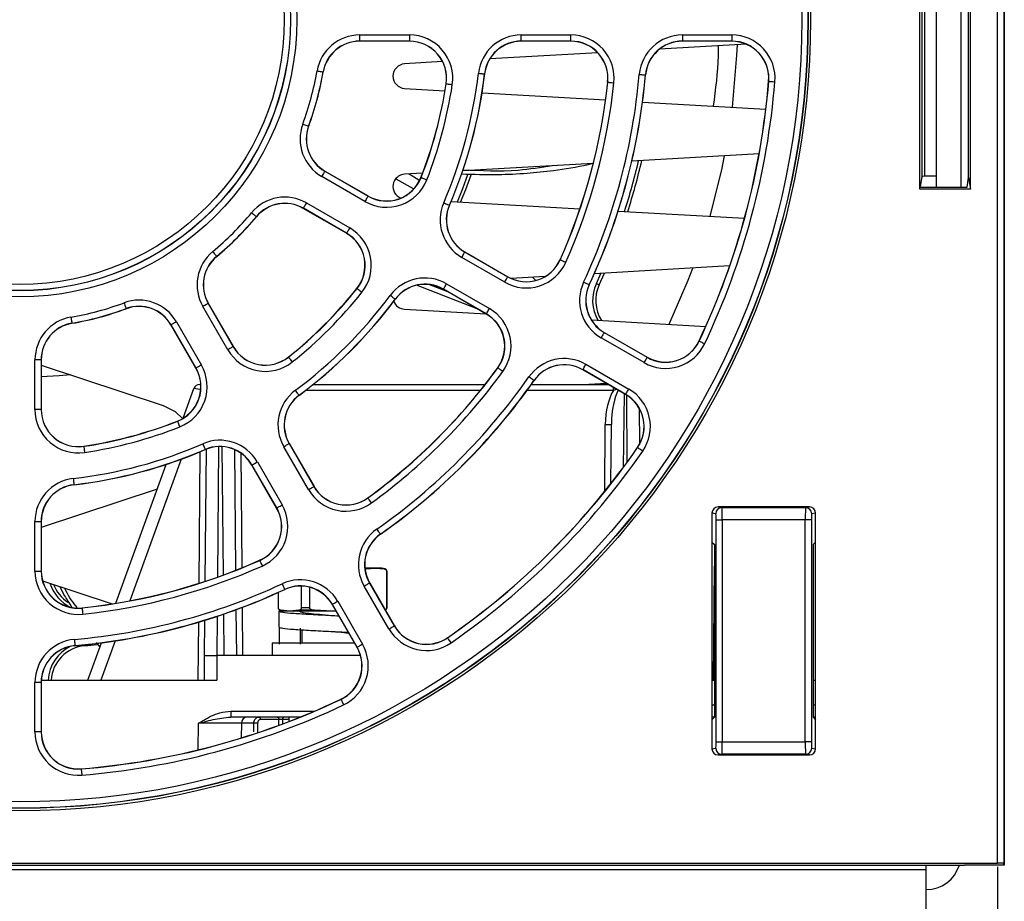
# Paper-space layout 'Sheet1' of a CAD drawing. Header units: millimetres. Extents: x -7 to 413, y -20 to 277.
# Tile 16 of 108: x 106 to 122, y 26 to 40. Entities that reach past the tile are written whole.
import ezdxf

# ---------------------------------------------------------------- set-up
doc = ezdxf.new("R2010")
doc.units = ezdxf.units.MM
doc.header["$PDSIZE"] = -1
doc.styles.add('SLDTEXTSTYLE1', font='TXT', dxfattribs={"width": 0.75})
doc.dimstyles.new('SLDDIMSTYLE1', dxfattribs={"dimtxt": 2.5, "dimasz": 3, "dimexe": 0, "dimexo": 0.0625, "dimtad": 1, "dimdec": 1, "dimlfac": 5, "dimrnd": 1e-09, "dimzin": 4, "dimdsep": 46, "dimtxsty": 'SLDTEXTSTYLE1', "dimblk1": 'CLOSED', "dimblk2": 'CLOSED', "dimsah": 1, "dimcen": 0.09, "dimadec": 0, "dimazin": 1, "dimtfac": 1, "dimtofl": 0, "dimtmove": 0, "dimatfit": 3, "dimldrblk": 'CLOSED', "dimfxl": 0, "dimfrac": 2, "dimtolj": 1, "dimtzin": 12, "dimarcsym": 0})

# ---------------------------------------------------------------- blocks, each defined once
blk = doc.blocks.new('_Closed')
at = {"color": 0, "linetype": 'ByBlock', "lineweight": -2}
for p, q in [((-1, 0.166667), (0, 0)), ((-1, 0.166667), (-1, -0.166667)), ((0, 0), (-1, -0.166667)), ((0, 0), (-1, 0))]:
    blk.add_line(p, q, dxfattribs=at)
blk = doc.blocks.new('_D_13')
at = {"color": 0, "linetype": 'Continuous', "lineweight": -2}
for p, q in [((32.425, 26.297), (32.425, 7.647)), ((121.616, 26.297), (121.616, 7.647)), ((35.425, 7.647), (118.616, 7.647))]:
    blk.add_line(p, q, dxfattribs=at)
at = {"layer": 'Defpoints', "color": 0}
for p in [(32.425, 26.36), (121.616, 26.36), (121.616, 7.647)]:
    blk.add_point(p, dxfattribs=at)
at = {"color": 0, "lineweight": -2, "xscale": 3, "yscale": 3, "zscale": 3, "rotation": 180}
blk.add_blockref('_Closed', (32.425, 7.647), dxfattribs=at)
at = {"color": 0, "lineweight": -2, "xscale": 3, "yscale": 3, "zscale": 3}
blk.add_blockref('_Closed', (121.616, 7.647), dxfattribs=at)
at = {"color": 0, "lineweight": 18, "insert": (77.021, 10.772), "char_height": 2.5, "attachment_point": 2, "style": 'SLDTEXTSTYLE1'}
blk.add_mtext('\\A1;446.0', dxfattribs=at)

psp = doc.layouts.new('Sheet1')

# ---------------------------------------------------------------- linework, layer by layer
at = {"color": 7, "linetype": 'Continuous', "lineweight": 25}
for p, q in [((121.616, 26.36), (121.616, 75.324)), ((121.716, 75.324), (121.716, 26.354)), ((121.721, 75.328), (121.721, 26.328)), ((121.726, 75.328), (121.726, 26.328)), ((120.356, 37.297), (120.356, 41.36)), ((120.62, 41.328), (120.62, 37.328)), ((121.02, 41.328), (121.02, 37.328)), ((121.178, 37.297), (121.178, 41.36)), ((120.391, 37.504), (120.391, 41.152)), ((120.431, 41.15), (120.431, 37.506)), ((121.147, 37.485), (121.147, 41.171)), ((111.26, 39.801), (112.07, 39.801)), ((111.26, 39.801), (111.26, 39.701)), ((112.07, 39.701), (111.26, 39.701)), ((111.26, 39.701), (111.26, 39.698)), ((112.07, 39.698), (111.26, 39.698)), ((112.07, 39.801), (112.07, 39.701)), ((112.07, 39.701), (112.07, 39.698)), ((113.885, 39.801), (114.69, 39.801)), ((113.885, 39.701), (113.885, 39.801)), ((114.69, 39.701), (113.885, 39.701)), ((113.885, 39.701), (113.885, 39.698)), ((114.69, 39.698), (113.885, 39.698)), ((114.69, 39.701), (114.69, 39.801)), ((114.69, 39.701), (114.69, 39.698)), ((117.538, 39.65), (116.127, 39.569)), ((116.499, 39.801), (117.302, 39.801)), ((116.499, 39.801), (116.499, 39.701)), ((117.302, 39.701), (116.499, 39.701)), ((116.499, 39.701), (116.499, 39.698)), ((117.302, 39.698), (116.499, 39.698)), ((117.302, 39.801), (117.302, 39.701)), ((117.302, 39.701), (117.302, 39.698)), ((115.125, 39.512), (113.374, 39.411)), ((112.606, 39.367), (111.989, 39.332)), ((110.666, 39.2), (110.668, 39.2)), ((113.287, 39.168), (113.289, 39.168)), ((117.9, 39.168), (117.9, 39.049)), ((112.666, 39.009), (112.663, 39.009)), ((115.289, 39.035), (115.287, 39.035)), ((115.899, 39.151), (115.901, 39.151)), ((117.902, 39.049), (117.9, 39.049)), ((111.989, 38.933), (112.645, 38.895)), ((113.247, 38.861), (115.252, 38.746)), ((115.853, 38.712), (117.854, 38.597)), ((110.43, 38.32), (110.432, 38.319)), ((117.745, 37.87), (115.679, 37.752)), ((110.694, 37.59), (110.695, 37.592)), ((110.694, 37.59), (111.396, 37.185)), ((110.695, 37.592), (111.397, 37.187)), ((115.053, 37.716), (112.934, 37.594)), ((111.346, 37.098), (110.644, 37.503)), ((111.847, 37.467), (112.131, 37.309)), ((112.282, 37.557), (111.989, 37.54)), ((112.258, 37.486), (112.255, 37.487)), ((120.363, 37.338), (120.391, 37.504)), ((120.62, 37.506), (120.431, 37.506)), ((121.121, 37.33), (121.147, 37.485)), ((121.147, 37.485), (121.178, 37.297)), ((120.356, 37.297), (120.361, 37.328)), ((121.178, 37.297), (120.356, 37.297)), ((120.361, 37.328), (121.081, 37.328)), ((111.396, 37.185), (111.397, 37.187)), ((112.745, 37.098), (114.837, 36.978)), ((110.346, 36.988), (110.345, 36.986)), ((111.047, 36.581), (110.345, 36.986)), ((111.048, 36.583), (110.346, 36.988)), ((110.396, 37.074), (111.098, 36.669)), ((112.716, 37.037), (112.718, 37.036)), ((115.456, 36.943), (117.507, 36.825)), ((109.582, 36.851), (109.584, 36.85)), ((111.048, 36.583), (111.047, 36.581)), ((108.937, 36.207), (108.939, 36.205)), ((113.615, 35.788), (112.918, 36.19)), ((112.968, 36.277), (112.969, 36.279)), ((112.968, 36.277), (113.665, 35.874)), ((112.969, 36.279), (113.666, 35.876)), ((114.517, 36.152), (114.515, 36.153)), ((117.267, 36.051), (115.07, 35.925)), ((113.665, 35.874), (113.666, 35.876)), ((114.271, 35.879), (113.722, 35.848)), ((114.067, 35.868), (114.117, 35.818)), ((115.103, 35.766), (115.178, 35.931)), ((115.148, 35.745), (115.234, 35.934)), ((111.218, 35.686), (111.216, 35.687)), ((113.167, 35.357), (112.182, 35.737)), ((112.693, 35.63), (112.383, 35.75)), ((112.62, 35.675), (112.619, 35.673)), ((113.316, 35.27), (112.619, 35.673)), ((113.318, 35.272), (112.62, 35.675)), ((112.67, 35.761), (113.368, 35.359)), ((114.986, 35.746), (114.988, 35.745)), ((115.103, 35.766), (115.148, 35.745)), ((111.836, 35.513), (111.838, 35.511)), ((107.469, 35.359), (107.47, 35.357)), ((109.12, 34.691), (108.714, 35.393)), ((108.801, 35.442), (108.803, 35.444)), ((108.801, 35.442), (109.206, 34.741)), ((108.803, 35.444), (109.208, 34.742)), ((111.989, 35.349), (113.31, 35.274)), ((113.318, 35.272), (113.316, 35.27)), ((115.023, 35.176), (116.879, 35.069)), ((106.588, 35.123), (106.589, 35.121)), ((108.199, 35.095), (108.197, 35.094)), ((108.602, 34.392), (108.197, 35.094)), ((108.604, 34.393), (108.199, 35.095)), ((108.286, 35.145), (108.691, 34.443)), ((115.877, 34.482), (115.181, 34.883)), ((115.231, 34.97), (115.232, 34.972)), ((115.231, 34.97), (115.927, 34.569)), ((115.232, 34.972), (115.928, 34.571)), ((109.206, 34.741), (109.208, 34.742)), ((116.772, 34.833), (116.77, 34.834)), ((105.988, 33.719), (105.988, 34.529)), ((106.088, 34.529), (105.988, 34.529)), ((106.088, 34.529), (106.088, 33.719)), ((106.088, 34.529), (106.091, 34.529)), ((106.091, 34.529), (106.091, 33.719)), ((110.103, 34.571), (110.102, 34.573)), ((115.927, 34.569), (115.928, 34.571)), ((106.091, 34.442), (108.07, 33.788)), ((108.604, 34.393), (108.602, 34.392)), ((113.503, 34.396), (113.501, 34.397)), ((114.934, 34.455), (115.629, 34.053)), ((114.884, 34.368), (114.882, 34.366)), ((115.578, 33.965), (114.882, 34.366)), ((115.579, 33.967), (114.884, 34.368)), ((108.394, 33.579), (108.57, 34.062)), ((108.664, 34.128), (108.681, 34.128)), ((110.507, 34.128), (113.298, 34.128)), ((114.047, 34.128), (115.294, 34.128)), ((114.089, 34.192), (114.091, 34.191)), ((115.266, 34.145), (114.979, 34.128)), ((115.03, 34.131), (115.038, 34.128)), ((110.276, 33.953), (110.278, 33.951)), ((115.579, 33.967), (115.578, 33.965)), ((115.797, 33.746), (115.802, 33.153)), ((106.088, 33.719), (105.988, 33.719)), ((106.088, 33.719), (106.091, 33.719)), ((108.303, 33.531), (108.302, 33.534)), ((115.34, 32.518), (115.348, 33.477)), ((106.78, 33.123), (106.78, 33.126)), ((110.43, 32.421), (110.027, 33.118)), ((110.114, 33.168), (110.116, 33.17)), ((110.114, 33.168), (110.516, 32.471)), ((110.116, 33.17), (110.519, 32.472)), ((115.773, 33.102), (115.771, 33.103)), ((108.752, 33.073), (108.753, 33.07)), ((108.753, 30.933), (108.771, 33.078)), ((109.23, 33.07), (109.247, 31.111)), ((107.301, 30.576), (108.121, 32.831)), ((109.512, 32.821), (109.51, 32.82)), ((109.912, 32.122), (109.51, 32.82)), ((109.915, 32.124), (109.512, 32.821)), ((109.599, 32.871), (110.001, 32.174)), ((106.621, 32.502), (106.621, 32.499)), ((110.516, 32.471), (110.519, 32.472)), ((107.974, 32.427), (106.091, 31.804)), ((111.393, 32.285), (111.391, 32.287)), ((117.079, 32.14), (117.142, 32.13)), ((118.563, 32.14), (117.079, 32.14)), ((118.5, 32.13), (118.563, 32.14)), ((109.915, 32.124), (109.912, 32.122)), ((116.979, 32.04), (116.979, 31.57)), ((117.042, 32.03), (116.979, 32.04)), ((117.142, 32.13), (118.5, 32.13)), ((118.663, 32.04), (118.599, 32.03)), ((118.663, 31.57), (118.663, 32.04)), ((105.988, 31.098), (105.988, 31.903)), ((105.988, 31.903), (106.088, 31.903)), ((106.088, 31.903), (106.088, 31.098)), ((106.088, 31.903), (106.091, 31.903)), ((106.091, 31.903), (106.091, 31.098)), ((117.047, 28.326), (117.047, 31.93)), ((117.047, 31.93), (117.147, 31.93)), ((117.147, 31.93), (117.147, 28.326)), ((118.494, 31.93), (117.147, 31.93)), ((118.494, 28.326), (118.494, 31.93)), ((118.594, 31.93), (118.494, 31.93)), ((118.594, 31.93), (118.594, 28.326)), ((111.596, 31.7), (111.598, 31.698)), ((116.979, 31.57), (117.021, 31.528)), ((116.979, 31.57), (116.979, 28.686)), ((117.021, 31.528), (117.021, 28.728)), ((118.621, 31.528), (118.663, 31.57)), ((118.621, 31.528), (118.621, 28.728)), ((118.663, 28.686), (118.663, 31.57)), ((109.637, 31.272), (109.636, 31.274)), ((117.005, 29.328), (117.021, 31.176)), ((105.988, 31.098), (106.088, 31.098)), ((106.088, 31.098), (106.091, 31.098)), ((111.513, 31.148), (111.345, 31.148)), ((111.366, 31.134), (111.347, 31.134)), ((111.366, 31.134), (111.513, 31.148)), ((111.513, 31.148), (111.66, 31.134)), ((111.62, 31.148), (111.513, 31.148)), ((111.673, 31.134), (111.62, 31.148)), ((111.699, 31.096), (111.699, 30.501)), ((111.702, 30.501), (111.702, 31.096)), ((106.112, 30.94), (107.243, 30.566)), ((110.313, 30.856), (110.313, 30.501)), ((111.736, 30.16), (111.334, 30.855)), ((111.421, 30.905), (111.423, 30.906)), ((111.421, 30.905), (111.822, 30.21)), ((111.423, 30.906), (111.824, 30.211)), ((109.938, 30.752), (109.938, 30.501)), ((109.942, 30.501), (109.942, 30.754)), ((110.043, 30.803), (110.044, 30.8)), ((110.449, 30.501), (110.449, 30.837)), ((110.819, 30.558), (110.817, 30.556)), ((111.218, 29.861), (110.817, 30.556)), ((111.22, 29.862), (110.819, 30.558)), ((110.905, 30.608), (111.307, 29.912)), ((106.754, 30.499), (106.754, 30.502)), ((109.252, 30.472), (109.259, 29.728)), ((109.95, 30.448), (109.95, 30.188)), ((110.011, 30.448), (109.95, 30.448)), ((109.968, 30.462), (110.02, 30.448)), ((110.128, 30.448), (109.981, 30.462)), ((110.128, 30.448), (110.02, 30.448)), ((110.275, 30.462), (110.128, 30.448)), ((110.82, 30.448), (110.128, 30.448)), ((110.526, 30.462), (110.275, 30.462)), ((110.449, 30.501), (110.313, 30.501)), ((110.82, 30.448), (110.526, 30.462)), ((110.878, 30.451), (110.82, 30.448)), ((110.879, 30.448), (110.82, 30.448)), ((110.823, 30.378), (110.822, 30.378)), ((108.742, 29.728), (108.747, 30.301)), ((109.957, 29.914), (109.957, 30.174)), ((110.295, 30.174), (110.295, 29.914)), ((110.32, 30.146), (110.32, 29.928)), ((111.822, 30.21), (111.824, 30.211)), ((106.798, 29.888), (106.999, 29.907)), ((106.847, 29.328), (107.067, 29.935)), ((106.984, 29.938), (107.041, 29.863)), ((109.84, 29.928), (109.84, 29.728)), ((111.179, 29.928), (109.84, 29.928)), ((112.687, 30.016), (112.685, 30.018)), ((106.638, 29.89), (106.638, 29.888)), ((111.22, 29.862), (111.218, 29.861)), ((108.739, 29.328), (108.742, 29.728)), ((108.742, 29.728), (108.942, 29.728)), ((108.942, 29.728), (108.939, 29.328)), ((111.275, 29.728), (108.942, 29.728)), ((105.988, 28.487), (105.988, 29.29)), ((106.088, 29.29), (105.988, 29.29)), ((106.088, 29.29), (106.088, 28.487)), ((106.088, 29.29), (106.091, 29.29)), ((106.091, 29.29), (106.091, 28.487)), ((106.092, 29.328), (108.939, 29.328)), ((116.979, 29.328), (117.021, 29.328)), ((118.621, 29.328), (118.663, 29.328)), ((110.956, 29.016), (110.955, 29.019)), ((109.168, 28.827), (109.168, 28.728)), ((110.29, 28.728), (109.168, 28.728)), ((109.341, 28.629), (109.338, 28.391)), ((109.543, 28.629), (109.341, 28.629)), ((109.949, 28.689), (109.649, 28.689)), ((110.109, 28.728), (110.109, 28.657)), ((117.021, 28.728), (116.979, 28.686)), ((117.021, 28.728), (116.979, 28.728)), ((116.979, 28.686), (116.979, 28.216)), ((118.621, 28.728), (118.663, 28.686)), ((118.663, 28.728), (118.621, 28.728)), ((118.663, 28.216), (118.663, 28.686)), ((106.088, 28.487), (105.988, 28.487)), ((106.088, 28.487), (106.091, 28.487)), ((117.047, 28.326), (117.147, 28.326)), ((117.147, 28.326), (118.494, 28.326)), ((118.594, 28.326), (118.494, 28.326)), ((116.979, 28.216), (117.042, 28.226)), ((118.599, 28.226), (118.663, 28.216)), ((117.142, 28.126), (117.079, 28.116)), ((117.079, 28.116), (118.563, 28.116)), ((118.5, 28.126), (117.142, 28.126)), ((118.563, 28.116), (118.5, 28.126)), ((106.74, 27.887), (106.74, 27.889)), ((33.58, 26.328), (120.46, 26.328)), ((33.58, 26.253), (120.46, 26.253)), ((93.235, 26.36), (121.616, 26.36)), ((120.46, 26.328), (121.081, 26.328)), ((120.46, 26.253), (120.46, 26.328)), ((120.46, 25.55), (120.46, 26.253)), ((121.721, 26.328), (121.081, 26.328)), ((121.721, 26.328), (121.716, 26.354)), ((121.721, 26.329), (121.726, 26.328)), ((121.726, 26.328), (121.721, 26.328))]:
    psp.add_line(p, q, dxfattribs=at)
at = {"color": 8, "linetype": 'Continuous', "lineweight": 25}
for p, q in [((115.38, 34.029), (115.38, 34.079)), ((113.219, 34.029), (110.381, 34.029)), ((115.38, 34.029), (113.975, 34.029)), ((115.552, 33.98), (115.541, 32.782)), ((115.605, 32.87), (115.596, 33.954)), ((115.238, 32.391), (115.248, 33.477)), ((108.971, 33.119), (108.952, 31.001)), ((109.048, 31.036), (109.03, 33.118)), ((108.652, 30.9), (108.671, 33.036)), ((109.33, 33.014), (109.346, 31.151)), ((108.364, 32.915), (107.527, 30.616)), ((111.673, 31.134), (111.66, 31.134)), ((111.702, 31.096), (111.699, 31.096)), ((109.06, 29.728), (109.054, 30.401)), ((109.352, 30.509), (109.359, 29.728)), ((109.942, 30.501), (109.938, 30.501)), ((109.981, 30.462), (109.968, 30.462)), ((111.702, 30.501), (111.699, 30.501)), ((108.639, 29.328), (108.647, 30.271)), ((108.947, 30.365), (108.941, 29.728)), ((106.796, 29.903), (106.798, 29.888)), ((107.291, 29.967), (107.059, 29.328)), ((109.168, 28.827), (110.529, 28.827)), ((116.979, 28.926), (117.021, 28.926)), ((118.621, 28.926), (118.663, 28.926)), ((108.637, 28.197), (108.641, 28.629)), ((109.543, 28.492), (109.543, 28.629)), ((109.949, 28.597), (109.949, 28.689)), ((110.109, 28.689), (110.005, 28.689)), ((110.005, 28.689), (110.005, 28.618))]:
    psp.add_line(p, q, dxfattribs=at)
at = {"color": 7, "linetype": 'Continuous', "lineweight": 25, "flags": 128}
for points in [[(117.312, 38.628), (117.386, 39.471), (117.393, 39.641)], [(110.567, 39.217), (110.586, 39.214), (110.605, 39.211), (110.621, 39.208), (110.636, 39.205), (110.649, 39.203), (110.658, 39.202), (110.664, 39.201), (110.666, 39.2)], [(113.188, 39.18), (113.207, 39.177), (113.225, 39.175), (113.242, 39.173), (113.257, 39.171), (113.27, 39.17), (113.279, 39.169), (113.285, 39.168), (113.287, 39.168)], [(112.666, 39.009), (112.668, 39.008), (112.674, 39.008), (112.683, 39.006), (112.695, 39.004), (112.71, 39.002), (112.727, 39), (112.745, 38.997), (112.764, 38.994)], [(115.289, 39.035), (115.292, 39.034), (115.298, 39.034), (115.307, 39.033), (115.319, 39.031), (115.334, 39.03), (115.351, 39.028), (115.37, 39.026), (115.389, 39.024)], [(115.799, 39.16), (115.818, 39.158), (115.837, 39.157), (115.854, 39.155), (115.869, 39.154), (115.881, 39.153), (115.891, 39.152), (115.896, 39.151), (115.899, 39.151)], [(117.902, 39.049), (117.904, 39.049), (117.91, 39.048), (117.92, 39.047), (117.932, 39.046), (117.947, 39.045), (117.964, 39.044), (117.983, 39.042), (118.002, 39.041)], [(110.336, 38.354), (110.354, 38.348), (110.372, 38.341), (110.388, 38.335), (110.402, 38.33), (110.413, 38.326), (110.422, 38.323), (110.428, 38.321), (110.43, 38.32)], [(116.949, 36.857), (117.139, 37.612), (117.186, 37.838)], [(110.694, 37.59), (110.693, 37.588), (110.69, 37.583), (110.685, 37.575), (110.679, 37.564), (110.671, 37.551), (110.663, 37.536), (110.654, 37.52), (110.644, 37.503)], [(112.258, 37.486), (112.26, 37.485), (112.265, 37.483), (112.274, 37.48), (112.285, 37.475), (112.299, 37.469), (112.315, 37.463), (112.333, 37.456), (112.351, 37.449)], [(112.847, 37.092), (112.936, 37.311), (113.019, 37.533)], [(112.9, 37.089), (112.983, 37.292), (113.072, 37.532)], [(111.396, 37.185), (111.394, 37.183), (111.392, 37.178), (111.387, 37.169), (111.381, 37.159), (111.373, 37.146), (111.365, 37.131), (111.355, 37.115), (111.346, 37.098)], [(110.396, 37.074), (110.387, 37.058), (110.377, 37.042), (110.369, 37.027), (110.361, 37.014), (110.355, 37.003), (110.35, 36.995), (110.347, 36.99), (110.346, 36.988)], [(112.624, 37.077), (112.642, 37.069), (112.659, 37.062), (112.675, 37.055), (112.689, 37.049), (112.7, 37.044), (112.709, 37.04), (112.714, 37.038), (112.716, 37.037)], [(109.505, 36.915), (109.52, 36.903), (109.534, 36.891), (109.547, 36.88), (109.559, 36.871), (109.569, 36.863), (109.576, 36.857), (109.58, 36.853), (109.582, 36.851)], [(111.098, 36.669), (111.088, 36.653), (111.079, 36.636), (111.071, 36.622), (111.063, 36.609), (111.057, 36.598), (111.052, 36.59), (111.049, 36.585), (111.048, 36.583)], [(108.873, 36.284), (108.886, 36.269), (108.898, 36.255), (108.909, 36.241), (108.918, 36.23), (108.926, 36.22), (108.932, 36.213), (108.936, 36.209), (108.937, 36.207)], [(112.918, 36.19), (112.928, 36.207), (112.937, 36.223), (112.946, 36.238), (112.953, 36.251), (112.959, 36.262), (112.964, 36.27), (112.967, 36.275), (112.968, 36.277)], [(114.517, 36.152), (114.519, 36.151), (114.524, 36.148), (114.533, 36.144), (114.544, 36.139), (114.558, 36.133), (114.574, 36.126), (114.591, 36.119), (114.608, 36.111)], [(116.283, 35.104), (116.594, 35.818), (116.671, 36.017)], [(113.615, 35.788), (113.625, 35.804), (113.634, 35.82), (113.643, 35.835), (113.65, 35.848), (113.656, 35.859), (113.661, 35.867), (113.664, 35.872), (113.665, 35.874)], [(111.218, 35.686), (111.22, 35.684), (111.224, 35.681), (111.232, 35.675), (111.241, 35.667), (111.253, 35.658), (111.267, 35.647), (111.281, 35.635), (111.296, 35.623)], [(112.62, 35.675), (112.622, 35.677), (112.625, 35.682), (112.629, 35.69), (112.635, 35.701), (112.643, 35.714), (112.652, 35.729), (112.661, 35.745), (112.67, 35.761)], [(114.896, 35.788), (114.913, 35.78), (114.93, 35.772), (114.945, 35.765), (114.959, 35.759), (114.97, 35.753), (114.979, 35.749), (114.984, 35.747), (114.986, 35.746)], [(111.836, 35.513), (111.834, 35.514), (111.829, 35.518), (111.822, 35.523), (111.812, 35.531), (111.8, 35.54), (111.786, 35.55), (111.771, 35.561), (111.756, 35.572)], [(107.434, 35.453), (107.441, 35.435), (107.448, 35.417), (107.453, 35.401), (107.459, 35.387), (107.463, 35.375), (107.466, 35.367), (107.468, 35.361), (107.469, 35.359)], [(108.801, 35.442), (108.799, 35.441), (108.794, 35.438), (108.786, 35.434), (108.775, 35.428), (108.762, 35.42), (108.747, 35.411), (108.731, 35.402), (108.714, 35.393)], [(113.318, 35.272), (113.319, 35.274), (113.322, 35.279), (113.326, 35.287), (113.333, 35.298), (113.34, 35.311), (113.349, 35.326), (113.358, 35.342), (113.368, 35.359)], [(106.572, 35.222), (106.575, 35.203), (106.578, 35.184), (106.581, 35.167), (106.583, 35.153), (106.586, 35.14), (106.587, 35.131), (106.588, 35.125), (106.588, 35.123)], [(108.286, 35.145), (108.269, 35.135), (108.253, 35.126), (108.238, 35.117), (108.225, 35.11), (108.214, 35.104), (108.206, 35.099), (108.201, 35.096), (108.199, 35.095)], [(115.231, 34.97), (115.23, 34.968), (115.227, 34.963), (115.223, 34.955), (115.216, 34.944), (115.209, 34.931), (115.2, 34.916), (115.191, 34.9), (115.181, 34.883)], [(109.206, 34.741), (109.204, 34.74), (109.199, 34.737), (109.191, 34.732), (109.18, 34.726), (109.167, 34.718), (109.152, 34.71), (109.136, 34.7), (109.12, 34.691)], [(116.772, 34.833), (116.774, 34.832), (116.78, 34.829), (116.788, 34.825), (116.8, 34.82), (116.813, 34.814), (116.829, 34.806), (116.845, 34.798), (116.863, 34.79)], [(110.103, 34.571), (110.105, 34.569), (110.108, 34.564), (110.114, 34.557), (110.122, 34.547), (110.131, 34.536), (110.142, 34.522), (110.154, 34.508), (110.166, 34.493)], [(115.927, 34.569), (115.925, 34.567), (115.923, 34.562), (115.918, 34.554), (115.912, 34.543), (115.904, 34.53), (115.896, 34.515), (115.886, 34.499), (115.877, 34.482)], [(108.691, 34.443), (108.674, 34.434), (108.658, 34.424), (108.643, 34.416), (108.63, 34.408), (108.619, 34.402), (108.611, 34.397), (108.606, 34.394), (108.604, 34.393)], [(113.584, 34.337), (113.569, 34.348), (113.554, 34.359), (113.54, 34.369), (113.528, 34.378), (113.518, 34.386), (113.51, 34.391), (113.505, 34.395), (113.503, 34.396)], [(114.884, 34.368), (114.885, 34.37), (114.888, 34.375), (114.892, 34.383), (114.899, 34.394), (114.906, 34.407), (114.915, 34.422), (114.924, 34.438), (114.934, 34.455)], [(106.563, 34.286), (106.379, 34.268), (106.091, 34.251)], [(114.089, 34.192), (114.087, 34.194), (114.083, 34.197), (114.075, 34.202), (114.065, 34.21), (114.052, 34.218), (114.038, 34.228), (114.023, 34.239), (114.007, 34.25)], [(115.579, 33.967), (115.58, 33.969), (115.583, 33.974), (115.588, 33.982), (115.594, 33.993), (115.602, 34.006), (115.61, 34.02), (115.619, 34.037), (115.629, 34.053)], [(110.276, 33.953), (110.275, 33.955), (110.271, 33.959), (110.266, 33.967), (110.258, 33.977), (110.249, 33.989), (110.239, 34.003), (110.228, 34.018), (110.216, 34.033)], [(108.07, 33.788), (108.264, 33.688), (108.39, 33.569)], [(108.303, 33.531), (108.304, 33.529), (108.306, 33.524), (108.309, 33.515), (108.314, 33.504), (108.319, 33.489), (108.326, 33.474), (108.332, 33.456), (108.34, 33.438)], [(106.78, 33.123), (106.78, 33.121), (106.781, 33.115), (106.783, 33.106), (106.785, 33.094), (106.787, 33.079), (106.789, 33.062), (106.792, 33.043), (106.795, 33.024)], [(108.712, 33.165), (108.72, 33.147), (108.727, 33.13), (108.734, 33.114), (108.74, 33.1), (108.745, 33.089), (108.748, 33.08), (108.751, 33.075), (108.752, 33.073)], [(110.027, 33.118), (110.044, 33.128), (110.06, 33.137), (110.075, 33.146), (110.088, 33.153), (110.099, 33.16), (110.107, 33.164), (110.112, 33.167), (110.114, 33.168)], [(115.855, 33.045), (115.839, 33.056), (115.824, 33.067), (115.81, 33.076), (115.798, 33.085), (115.787, 33.092), (115.78, 33.097), (115.775, 33.101), (115.773, 33.102)], [(109.512, 32.821), (109.514, 32.822), (109.519, 32.825), (109.527, 32.83), (109.538, 32.836), (109.551, 32.843), (109.566, 32.852), (109.582, 32.861), (109.599, 32.871)], [(106.609, 32.601), (106.612, 32.582), (106.614, 32.564), (106.616, 32.546), (106.617, 32.532), (106.619, 32.519), (106.62, 32.51), (106.621, 32.504), (106.621, 32.502)], [(110.43, 32.421), (110.447, 32.431), (110.463, 32.44), (110.478, 32.449), (110.491, 32.456), (110.501, 32.463), (110.509, 32.467), (110.515, 32.47), (110.516, 32.471)], [(109.915, 32.124), (109.916, 32.125), (109.922, 32.128), (109.93, 32.132), (109.94, 32.139), (109.954, 32.146), (109.968, 32.155), (109.984, 32.164), (110.001, 32.174)], [(111.452, 32.205), (111.44, 32.22), (111.429, 32.235), (111.419, 32.249), (111.41, 32.261), (111.403, 32.271), (111.398, 32.279), (111.394, 32.284), (111.393, 32.285)], [(111.596, 31.7), (111.595, 31.701), (111.592, 31.706), (111.586, 31.714), (111.579, 31.724), (111.571, 31.736), (111.561, 31.75), (111.55, 31.766), (111.539, 31.781)], [(109.637, 31.272), (109.638, 31.27), (109.641, 31.264), (109.644, 31.256), (109.649, 31.245), (109.656, 31.231), (109.662, 31.215), (109.67, 31.198), (109.678, 31.18)], [(110.001, 30.893), (110.009, 30.876), (110.017, 30.859), (110.024, 30.843), (110.03, 30.83), (110.035, 30.818), (110.039, 30.81), (110.042, 30.805), (110.043, 30.803)], [(111.334, 30.855), (111.351, 30.865), (111.367, 30.874), (111.382, 30.883), (111.395, 30.89), (111.406, 30.896), (111.414, 30.901), (111.419, 30.904), (111.421, 30.905)], [(110.905, 30.608), (110.889, 30.598), (110.873, 30.589), (110.858, 30.58), (110.845, 30.573), (110.834, 30.566), (110.826, 30.562), (110.821, 30.559), (110.819, 30.558)], [(106.754, 30.499), (106.754, 30.497), (106.755, 30.491), (106.756, 30.482), (106.757, 30.47), (106.759, 30.455), (106.761, 30.438), (106.763, 30.419), (106.765, 30.4)], [(111.736, 30.16), (111.752, 30.169), (111.768, 30.179), (111.783, 30.187), (111.796, 30.195), (111.807, 30.201), (111.815, 30.206), (111.82, 30.209), (111.822, 30.21)], [(106.629, 29.99), (106.631, 29.971), (106.632, 29.952), (106.634, 29.935), (106.635, 29.92), (106.636, 29.908), (106.637, 29.898), (106.637, 29.892), (106.638, 29.89)], [(111.307, 29.912), (111.29, 29.903), (111.274, 29.893), (111.259, 29.885), (111.246, 29.877), (111.235, 29.871), (111.227, 29.866), (111.222, 29.863), (111.22, 29.862)], [(112.744, 29.933), (112.733, 29.949), (112.722, 29.965), (112.712, 29.979), (112.704, 29.991), (112.697, 30.001), (112.691, 30.009), (112.688, 30.014), (112.687, 30.016)], [(110.956, 29.016), (110.957, 29.014), (110.959, 29.009), (110.963, 29.001), (110.969, 28.989), (110.975, 28.976), (110.983, 28.96), (110.99, 28.943), (110.999, 28.926)], [(109.624, 28.728), (109.629, 28.727), (109.633, 28.725), (109.638, 28.722), (109.642, 28.717), (109.645, 28.711), (109.647, 28.704), (109.649, 28.697), (109.649, 28.689)], [(109.923, 28.728), (109.928, 28.727), (109.933, 28.725), (109.937, 28.722), (109.941, 28.717), (109.944, 28.711), (109.947, 28.704), (109.948, 28.697), (109.949, 28.689)], [(106.74, 27.887), (106.74, 27.884), (106.741, 27.879), (106.741, 27.869), (106.742, 27.857), (106.744, 27.842), (106.745, 27.825), (106.747, 27.806), (106.748, 27.787)]]:
    psp.add_lwpolyline(points, dxfattribs=at)
at = {"color": 7, "linetype": 'Continuous', "lineweight": 25}
for radius in [12.84, 12.8, 12.796, 12.696, 4.499, 4.399, 4.396, 4.296]:
    psp.add_circle((105.741, 40.048), radius, dxfattribs=at)
for centre, radius, start, end in [((111.26, 39.098), 0.702, 90, 170.2329), ((111.26, 39.098), 0.602, 90, 170.2329), ((111.26, 39.098), 0.6, 90, 170.2329), ((112.07, 39.098), 0.702, 351.4636, 90), ((112.07, 39.098), 0.602, 351.4636, 90), ((112.07, 39.098), 0.6, 351.4636, 90), ((113.885, 39.098), 0.702, 90, 173.3471), ((113.885, 39.098), 0.602, 90, 173.3471), ((113.885, 39.098), 0.6, 90, 173.3471), ((114.69, 39.098), 0.702, 353.9408, 90), ((114.69, 39.098), 0.602, 353.9408, 90), ((114.69, 39.098), 0.6, 353.9408, 90), ((116.499, 39.098), 0.702, 90, 174.9536), ((116.499, 39.098), 0.602, 90, 174.9536), ((116.499, 39.098), 0.6, 90, 174.9536), ((117.302, 39.098), 0.702, 355.3024, 90), ((117.302, 39.098), 0.602, 355.3024, 90), ((117.302, 39.098), 0.6, 355.3024, 90), ((112.001, 39.132), 0.2, 93.2765, 266.7235), ((105.741, 40.048), 4.898, 339.7671, 350.2329), ((105.741, 40.048), 4.998, 339.7671, 350.2329), ((105.741, 40.048), 5, 339.7671, 350.2329), ((105.741, 40.048), 7.498, 336.6529, 353.3471), ((105.741, 40.048), 7.598, 336.6529, 353.3471), ((105.741, 40.048), 7.6, 336.6529, 353.3471), ((105.741, 40.048), 7, 338.5364, 351.4636), ((105.741, 40.048), 7.002, 338.5364, 351.4636), ((105.741, 40.048), 9.6, 336.0592, 353.9408), ((105.741, 40.048), 9.602, 336.0592, 353.9408), ((105.741, 40.048), 9.702, 336.0592, 353.9408), ((105.741, 40.048), 10.098, 335.0464, 354.9536), ((105.741, 40.048), 10.198, 335.0464, 354.9536), ((105.741, 40.048), 10.2, 335.0464, 354.9536), ((105.741, 40.048), 12.2, 334.6976, 355.3024), ((105.741, 40.048), 12.202, 334.6976, 355.3024), ((105.741, 40.048), 12.302, 334.6976, 355.3024), ((105.741, 40.048), 7.102, 338.5364, 351.4636), ((110.995, 38.111), 0.702, 159.7671, 240), ((110.995, 38.111), 0.602, 159.7671, 240), ((110.995, 38.111), 0.6, 159.7671, 240), ((105.9, 40.048), 10.15, 342.147, 346.9585), ((105.9, 40.048), 10.2, 342.2205, 347.0413), ((111.697, 37.706), 0.702, 240, 338.5364), ((111.697, 37.706), 0.602, 240, 338.5364), ((111.697, 37.706), 0.6, 240, 338.5364), ((112.001, 37.341), 0.2, 93.2765, 249.3226), ((110.045, 36.466), 0.702, 60, 140.2329), ((110.045, 36.466), 0.602, 60, 140.2329), ((110.045, 36.466), 0.6, 60, 140.2329), ((113.269, 36.799), 0.702, 156.6529, 240), ((113.269, 36.799), 0.602, 156.6529, 240), ((113.269, 36.799), 0.6, 156.6529, 240), ((105.741, 40.048), 4.898, 309.7671, 320.2329), ((105.741, 40.048), 4.998, 309.7671, 320.2329), ((105.741, 40.048), 5, 309.7671, 320.2329), ((110.747, 36.061), 0.702, 321.4636, 60), ((110.747, 36.061), 0.6, 321.4636, 60), ((110.747, 36.061), 0.602, 321.4636, 60), ((109.323, 35.744), 0.702, 129.7671, 210), ((109.323, 35.744), 0.602, 129.7671, 210), ((109.323, 35.744), 0.6, 129.7671, 210), ((113.966, 36.396), 0.602, 240, 336.0592), ((113.966, 36.396), 0.6, 240, 336.0592), ((113.966, 36.396), 0.702, 240, 336.0592), ((112.319, 35.153), 0.702, 60, 143.3471), ((105.741, 40.048), 7, 308.5364, 321.4636), ((105.741, 40.048), 7.002, 308.5364, 321.4636), ((112.319, 35.153), 0.602, 60, 143.3471), ((112.319, 35.153), 0.6, 60, 143.3471), ((115.532, 35.492), 0.702, 155.0464, 240), ((115.532, 35.492), 0.602, 155.0464, 240), ((115.532, 35.492), 0.6, 155.0464, 240), ((115.692, 35.492), 0.65, 155.0464, 209.6907), ((115.692, 35.492), 0.6, 155.0464, 212.8655), ((107.677, 34.794), 0.702, 30, 110.2329), ((105.741, 40.048), 7.102, 308.5364, 321.4636), ((105.741, 40.048), 7.498, 306.6529, 323.3471), ((105.741, 40.048), 7.598, 306.6529, 323.3471), ((105.741, 40.048), 7.6, 306.6529, 323.3471), ((105.741, 40.048), 4.898, 279.7671, 290.2329), ((105.741, 40.048), 4.998, 279.7671, 290.2329), ((105.741, 40.048), 5, 279.7671, 290.2329), ((107.677, 34.794), 0.602, 30, 110.2329), ((107.677, 34.794), 0.6, 30, 110.2329), ((112.001, 35.549), 0.2, 200.5913, 266.7235), ((113.016, 34.751), 0.702, 323.9408, 60), ((106.691, 34.529), 0.702, 99.7671, 180), ((113.016, 34.751), 0.6, 323.9408, 60), ((113.016, 34.751), 0.602, 323.9408, 60), ((106.691, 34.529), 0.602, 99.7671, 180), ((106.691, 34.529), 0.6, 99.7671, 180), ((109.728, 35.042), 0.702, 210, 308.5364), ((109.728, 35.042), 0.602, 210, 308.5364), ((109.728, 35.042), 0.6, 210, 308.5364), ((116.228, 35.09), 0.702, 240, 334.6976), ((116.228, 35.09), 0.602, 240, 334.6976), ((116.228, 35.09), 0.6, 240, 334.6976), ((114.582, 33.846), 0.702, 60, 144.9536), ((108.082, 34.092), 0.6, 291.4636, 30), ((108.082, 34.092), 0.602, 291.4636, 30), ((108.082, 34.092), 0.702, 291.4636, 30), ((105.741, 40.048), 9.6, 306.0592, 323.9408), ((105.741, 40.048), 9.602, 306.0592, 323.9408), ((114.582, 33.846), 0.602, 60, 144.9536), ((114.582, 33.846), 0.6, 60, 144.9536), ((105.741, 40.048), 9.702, 306.0592, 323.9408), ((105.741, 40.048), 10.098, 305.0464, 324.9536), ((108.664, 34.028), 0.1, 90, 159.9993), ((105.741, 40.048), 10.198, 305.0464, 324.9536), ((105.741, 40.048), 10.2, 305.0464, 324.9536), ((115.278, 33.445), 0.702, 325.3024, 60), ((110.636, 33.47), 0.702, 126.6529, 210), ((110.636, 33.47), 0.602, 126.6529, 210), ((110.636, 33.47), 0.6, 126.6529, 210), ((115.278, 33.445), 0.6, 325.3024, 60), ((115.278, 33.445), 0.602, 325.3024, 60), ((106.691, 33.719), 0.702, 180, 278.5364), ((106.691, 33.719), 0.602, 180, 278.5364), ((106.691, 33.719), 0.6, 180, 278.5364), ((105.741, 40.048), 7, 278.5364, 291.4636), ((105.741, 40.048), 7.002, 278.5364, 291.4636), ((105.741, 40.048), 7.102, 278.5364, 291.4636), ((115.298, 36.349), 2.873, 269.0028, 270.9972), ((105.741, 40.048), 7.498, 276.6529, 293.3471), ((108.99, 32.52), 0.702, 30, 113.3471), ((108.99, 32.52), 0.602, 30, 113.3471), ((108.99, 32.52), 0.6, 30, 113.3471), ((105.741, 40.048), 12.2, 304.6976, 325.3024), ((105.741, 40.048), 12.202, 304.6976, 325.3024), ((105.741, 40.048), 7.598, 276.6529, 293.3471), ((105.741, 40.048), 7.6, 276.6529, 293.3471), ((105.741, 40.048), 12.302, 304.6976, 325.3024), ((106.691, 31.903), 0.702, 96.6529, 180), ((106.691, 31.903), 0.602, 96.6529, 180), ((106.691, 31.903), 0.6, 96.6529, 180), ((111.038, 32.772), 0.602, 210, 306.0592), ((111.038, 32.772), 0.6, 210, 306.0592), ((111.038, 32.772), 0.702, 210, 306.0592), ((109.393, 31.822), 0.702, 293.9408, 30), ((109.393, 31.822), 0.6, 293.9408, 30), ((109.393, 31.822), 0.602, 293.9408, 30), ((117.142, 32.03), 0.1, 90.0691, 180.0078), ((118.499, 32.03), 0.1, 359.9922, 89.9326), ((111.942, 31.206), 0.702, 125.0464, 210), ((111.942, 31.206), 0.602, 125.0464, 210), ((111.942, 31.206), 0.6, 125.0464, 210), ((105.741, 40.048), 9.6, 276.0592, 293.9408), ((105.741, 40.048), 9.602, 276.0592, 293.9408), ((105.741, 40.048), 9.702, 276.0592, 293.9408), ((106.691, 31.098), 0.702, 180, 276.0592), ((106.691, 31.098), 0.602, 180, 276.0592), ((106.691, 31.098), 0.6, 180, 276.0592), ((111.662, 31.096), 0.04, 0, 75), ((106.85, 31.098), 0.65, 197.6743, 244.8046), ((106.85, 31.098), 0.6, 201.2437, 237.1976), ((105.741, 40.048), 10.098, 275.0464, 294.9536), ((110.297, 30.256), 0.702, 30, 114.9536), ((110.297, 30.256), 0.602, 30, 114.9536), ((110.297, 30.256), 0.6, 30, 114.9536), ((105.741, 40.048), 10.198, 275.0464, 294.9536), ((105.741, 40.048), 10.2, 275.0464, 294.9536), ((109.978, 30.501), 0.04, 180, 255), ((111.662, 30.501), 0.04, 293.1499, 0), ((112.344, 30.511), 0.702, 210, 304.6976), ((112.344, 30.511), 0.602, 210, 304.6976), ((112.344, 30.511), 0.6, 210, 304.6976), ((106.691, 29.29), 0.702, 95.0464, 180), ((110.698, 29.561), 0.702, 295.3024, 30), ((106.691, 29.29), 0.602, 95.0464, 180), ((106.691, 29.29), 0.6, 95.0464, 180), ((106.85, 29.29), 0.65, 115.1954, 176.6381), ((106.85, 29.29), 0.6, 95.0464, 176.3558), ((110.698, 29.561), 0.6, 295.3024, 30), ((110.698, 29.561), 0.602, 295.3024, 30), ((105.741, 40.048), 12.2, 274.6976, 295.3024), ((105.741, 40.048), 12.202, 274.6976, 295.3024), ((105.741, 40.048), 12.302, 274.6976, 295.3024), ((108.991, -112.124), 140.753, 89.85753, 90.14247), ((109.441, 28.628), 0.1, 90, 179.5), ((109.581, 27.191), 1.439, 89.1319, 91.5314), ((110.041, 28.692), 0.0361, 98.3903, 185.735), ((106.691, 28.487), 0.702, 180, 274.6976), ((106.691, 28.487), 0.602, 180, 274.6976), ((106.691, 28.487), 0.6, 180, 274.6976), ((117.142, 28.226), 0.1, 179.9931, 269.93), ((118.499, 28.226), 0.1, 270.0683, 0.0069), ((120.46, 26.488), 0.56, 270, 343.3985)]:
    psp.add_arc(centre, radius, start, end, dxfattribs=at)
for centre, major_axis, ratio, start_param, end_param in [((120.431, 37.504), (0.04, 0), 0.052408, 1.570796, 3.132866), ((120.363, 37.138), (0, 0.2), 0.008727, 0.05236, 0.32086), ((121.081, 37.33), (0.04, 0), 0.052408, 4.712389, 6.274459), ((115.548, 33.474), (0.006, 0.678), 0.442704, 0.614504, 1.570712), ((117.079, 32.04), (-0.0988, 0.0164), 0.998592, 4.877622, 6.447962), ((118.562, 32.04), (0.0988, 0.0164), 0.998592, 6.118409, 7.688749), ((117.042, 31.93), (0, 0.1), 0.052408, 4.712389, 6.274459), ((117.142, 31.93), (0, 0.2), 0.026204, 4.712389, 6.274459), ((118.5, 31.93), (0, 0.2), 0.026204, 0.008727, 1.570796), ((118.599, 31.93), (0, 0.1), 0.052408, 0.008727, 1.570796), ((109.974, 28.688), (0.04, 0.0001), 0.024583, 0.698152, 2.268643), ((117.042, 28.326), (0, 0.1), 0.052408, 3.150319, 4.712389), ((117.142, 28.326), (0, 0.2), 0.026204, 3.150319, 4.712389), ((118.5, 28.326), (0, 0.2), 0.026204, 1.570796, 3.132866), ((118.599, 28.326), (0, 0.1), 0.052408, 1.570796, 3.132866), ((117.079, 28.216), (-0.0988, -0.0164), 0.998592, 6.118409, 7.688749), ((118.562, 28.216), (0.0988, -0.0164), 0.998592, 4.877622, 6.447962), ((121.616, 26.354), (0.1, 0), 0.052408, 0.008727, 1.570796)]:
    psp.add_ellipse(centre, major_axis=major_axis, ratio=ratio, start_param=start_param, end_param=end_param, dxfattribs=at)
at = {"color": 8, "linetype": 'Continuous', "lineweight": 25}
for centre, major_axis, ratio, start_param, end_param in [((108.77, 34.028), (0.2, -0.034), 0.003969, 2.034679, 3.14087), ((115.548, 33.475), (0.006, 0.633), 0.316154, 0.490915, 1.570715), ((111.515, -44.865), (-1.338, 119.238), 0.011579, 0.906541, 0.908176)]:
    psp.add_ellipse(centre, major_axis=major_axis, ratio=ratio, start_param=start_param, end_param=end_param, dxfattribs=at)
at = {"color": 7, "linetype": 'Continuous', "lineweight": 25}
for points, knots in [([(117.006, 38.646), (117.042, 38.917), (117.086, 39.243), (117.086, 39.57), (117.086, 39.624)], [0, 0, 0, 0, 0.836177, 1, 1, 1, 1]), ([(112.908, 37.544), (113.108, 37.539), (113.464, 37.53), (113.965, 37.552), (114.453, 37.604), (114.813, 37.658), (115.025, 37.715), (115.053, 37.722)], [0, 0, 0, 0, 0.278397, 0.496291, 0.697121, 0.959079, 1, 1, 1, 1]), ([(114.389, 37.678), (114.204, 37.648), (113.72, 37.57), (113.233, 37.594), (112.932, 37.608)], [0, 0, 0, 0, 0.383081, 1, 1, 1, 1]), ([(112.232, 37.437), (112.175, 37.474), (112.116, 37.511), (112.055, 37.543), (112.054, 37.544)], [0, 0, 0, 0, 0.976356, 1, 1, 1, 1]), ([(111.66, 31.134), (111.668, 31.132), (111.677, 31.13), (111.689, 31.12), (111.695, 31.113), (111.698, 31.104), (111.699, 31.098), (111.699, 31.096), (111.699, 31.096)], [0, 0, 0, 0, 0.470289, 0.631489, 0.834256, 0.912012, 0.990519, 1, 1, 1, 1]), ([(106.39, 30.848), (106.415, 30.798), (106.473, 30.685), (106.544, 30.579), (106.583, 30.52)], [0, 0, 0, 0, 0.443072, 1, 1, 1, 1]), ([(106.675, 30.505), (106.61, 30.59), (106.532, 30.69), (106.479, 30.805), (106.471, 30.822)], [0, 0, 0, 0, 0.850738, 1, 1, 1, 1]), ([(109.981, 30.462), (109.978, 30.463), (109.972, 30.464), (109.962, 30.468), (109.952, 30.475), (109.946, 30.484), (109.943, 30.491), (109.942, 30.497), (109.942, 30.5), (109.942, 30.501)], [0, 0, 0, 0, 0.152898, 0.398682, 0.687965, 0.793888, 0.900601, 0.967741, 1, 1, 1, 1]), ([(109.95, 30.448), (109.963, 30.442), (109.988, 30.431), (110.182, 30.414), (110.459, 30.397), (110.727, 30.383), (110.88, 30.375), (110.923, 30.373)], [0, 0, 0, 0, 0.227449, 0.455244, 0.682346, 0.910461, 1, 1, 1, 1]), ([(110.313, 30.501), (110.313, 30.499), (110.313, 30.494), (110.311, 30.487), (110.305, 30.477), (110.293, 30.467), (110.282, 30.464), (110.275, 30.462)], [0, 0, 0, 0, 0.0663407, 0.1485158, 0.2796397, 0.5413951, 1, 1, 1, 1]), ([(110.29, 30.448), (110.298, 30.442), (110.313, 30.431), (110.431, 30.414), (110.6, 30.397), (110.742, 30.385), (110.814, 30.379), (110.819, 30.378)], [0, 0, 0, 0, 0.245273, 0.490924, 0.73582, 0.981817, 1, 1, 1, 1]), ([(110.526, 30.462), (110.525, 30.462), (110.51, 30.464), (110.49, 30.467), (110.468, 30.476), (110.458, 30.484), (110.451, 30.491), (110.449, 30.497), (110.449, 30.5), (110.449, 30.501)], [0, 0, 0, 0, 0.05205, 0.488743, 0.651284, 0.814789, 0.895874, 0.977767, 1, 1, 1, 1]), ([(111.699, 30.501), (111.699, 30.499), (111.699, 30.494), (111.696, 30.487), (111.691, 30.477), (111.683, 30.47), (111.678, 30.469), (111.676, 30.468)], [0, 0, 0, 0, 0.100971, 0.226033, 0.425589, 0.823976, 1, 1, 1, 1]), ([(109.95, 30.188), (109.963, 30.182), (109.988, 30.171), (110.182, 30.154), (110.459, 30.137), (110.78, 30.12), (110.983, 30.11), (111.077, 30.105)], [0, 0, 0, 0, 0.2054249, 0.4111636, 0.6162754, 0.8223019, 1, 1, 1, 1]), ([(110.819, 30.118), (110.883, 30.113), (110.979, 30.105), (111.057, 30.097), (111.083, 30.095)], [0, 0, 0, 0, 0.666788, 1, 1, 1, 1]), ([(108.641, 28.629), (108.641, 28.629), (108.67, 28.646), (108.782, 28.71), (108.952, 28.802), (109.108, 28.82), (109.168, 28.827)], [0, 0, 0, 0, 0.003853, 0.177321, 0.683289, 1, 1, 1, 1]), ([(108.641, 28.629), (108.641, 28.629), (108.646, 28.631), (108.68, 28.639), (108.806, 28.669), (108.976, 28.714), (109.117, 28.724), (109.168, 28.728)], [0, 0, 0, 0, 0.004346, 0.028902, 0.190871, 0.710616, 1, 1, 1, 1]), ([(109.543, 28.629), (109.544, 28.64), (109.546, 28.662), (109.559, 28.692), (109.58, 28.714), (109.602, 28.726), (109.617, 28.728), (109.624, 28.728)], [0, 0, 0, 0, 0.213278, 0.425987, 0.639713, 0.855913, 1, 1, 1, 1]), ([(109.649, 28.689), (109.646, 28.689), (109.637, 28.688), (109.624, 28.681), (109.612, 28.667), (109.605, 28.649), (109.604, 28.636), (109.603, 28.629)], [0, 0, 0, 0, 0.144756, 0.36169, 0.575558, 0.787747, 1, 1, 1, 1])]:
    psp.add_open_spline(points, degree=3, knots=knots, dxfattribs=at)
at = {"color": 8, "linetype": 'Continuous', "lineweight": 25}
psp.add_open_spline([(115.431, 34.049), (115.418, 34.044), (115.401, 34.037), (115.384, 34.03), (115.38, 34.029)], degree=3, knots=[0, 0, 0, 0, 0.776358, 1, 1, 1, 1], dxfattribs=at)

# ---------------------------------------------------------------- dimensions: what is measured, and where the dimension line sits
at = {"color": 7, "linetype": 'Continuous', "lineweight": 18}
dim = psp.add_linear_dim(base=(121.616, 7.647), p1=(32.425, 26.36), p2=(121.616, 26.36), angle=0, dimstyle='SLDDIMSTYLE1', dxfattribs=at)
dim.commit()
dim.dimension.update_dxf_attribs({"geometry": '_D_13', "text_midpoint": (77.021, 7.647), "dimtype": 160})

doc.saveas('drawing.dxf')
